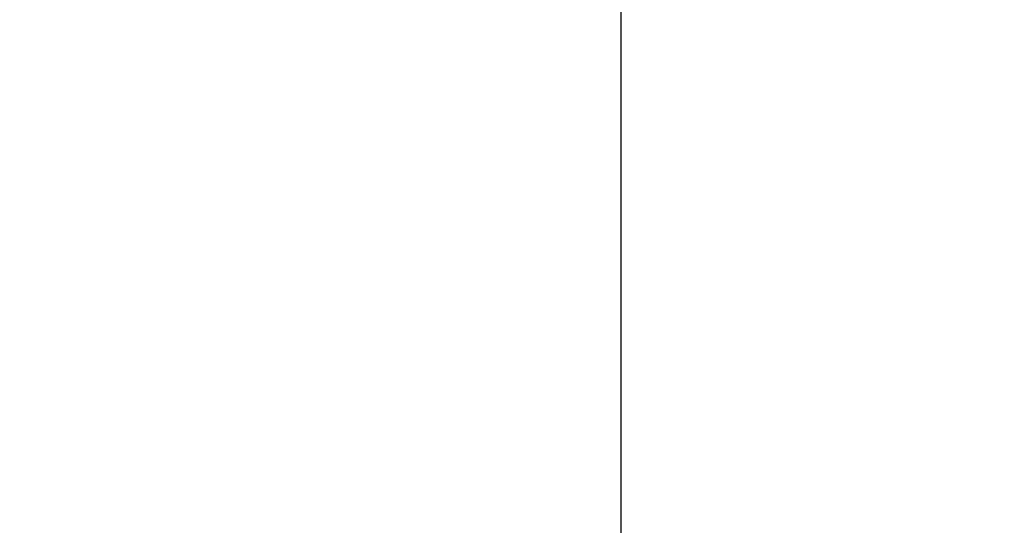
# Model space of a CAD drawing. Extents: x -12 to 408, y -4 to 293.
# Tile 7 of 10: x 224 to 241, y 181 to 190. Entities that reach past the tile are written whole.
import ezdxf

# ---------------------------------------------------------------- set-up
doc = ezdxf.new("R2010")
doc.units = 0
doc.header["$LTSCALE"] = 15
doc.header["$MEASUREMENT"] = 0
doc.header["$PDMODE"] = 3
doc.header["$PDSIZE"] = 0.3125
doc.layers.get('0').update_dxf_attribs({"linetype": 'CONTINUOUS'})
doc.layers.get('Defpoints').update_dxf_attribs({"linetype": 'CONTINUOUS'})
doc.styles.get("Standard").update_dxf_attribs({"font": 'txt', "width": 0.8})
doc.dimstyles.get("Standard").update_dxf_attribs({"dimtxt": 3, "dimasz": 3, "dimexe": 0.5, "dimexo": 0.5, "dimgap": 1, "dimtad": 1, "dimzin": 4, "dimdsep": 46, "dimtxsty": 'Standard', "dimcen": 1, "dimclrd": 3, "dimclre": 3, "dimclrt": 3, "dimadec": 0, "dimazin": 0, "dimtp": 0.01, "dimtm": 0.01, "dimtfac": 1, "dimtofl": 0, "dimtmove": 0, "dimatfit": 0, "dimfxl": 0, "dimtolj": 1, "dimtzin": 4, "dimarcsym": 0})

# ---------------------------------------------------------------- blocks, each defined once
blk = doc.blocks.new('*D7')
at = {"color": 3, "lineweight": -2}
for p, q in [((234.2440187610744, 190.0787028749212), (234.2440187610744, 172.271333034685)), ((138.9441292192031, 186.0068570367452), (138.9441292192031, 172.271333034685)), ((231.2440187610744, 172.771333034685), (141.9441292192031, 172.771333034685))]:
    blk.add_line(p, q, dxfattribs=at)
at = {"color": 3}
for points in [[(141.9441292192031, 173.271333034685), (141.9441292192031, 172.271333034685), (138.9441292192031, 172.771333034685)], [(231.2440187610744, 173.271333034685), (231.2440187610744, 172.271333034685), (234.2440187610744, 172.771333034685)]]:
    blk.add_solid(points, dxfattribs=at)
at = {"layer": 'Defpoints', "color": 0}
for p in [(234.2440187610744, 190.5787028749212), (138.9441292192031, 186.5068570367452), (138.9441292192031, 172.771333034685)]:
    blk.add_point(p, dxfattribs=at)
at = {"color": 3, "insert": (186.5940739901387, 175.271333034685), "char_height": 3, "attachment_point": 5}
blk.add_mtext('\\A1;95.30', dxfattribs=at)
blk = doc.blocks.new('*D8')
at = {"color": 3, "lineweight": -2}
for p, q in [((250.2394310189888, 190.9002493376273), (250.2394310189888, 165.6129028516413)), ((138.9441292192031, 178.6390950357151), (138.9441292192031, 165.6129028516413)), ((247.2394310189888, 166.1129028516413), (141.9441292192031, 166.1129028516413))]:
    blk.add_line(p, q, dxfattribs=at)
at = {"color": 3}
for points in [[(141.9441292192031, 166.6129028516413), (141.9441292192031, 165.6129028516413), (138.9441292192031, 166.1129028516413)], [(247.2394310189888, 166.6129028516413), (247.2394310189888, 165.6129028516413), (250.2394310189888, 166.1129028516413)]]:
    blk.add_solid(points, dxfattribs=at)
at = {"layer": 'Defpoints', "color": 0}
for p in [(250.2394310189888, 191.4002493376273), (138.9441292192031, 179.1390950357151), (138.9441292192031, 166.1129028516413)]:
    blk.add_point(p, dxfattribs=at)
at = {"color": 3, "insert": (194.5917801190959, 168.6129028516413), "char_height": 3, "attachment_point": 5}
blk.add_mtext('\\A1;111.30', dxfattribs=at)

msp = doc.modelspace()

# ---------------------------------------------------------------- dimensions: what is measured, and where the dimension line sits
for base, p1, p2, picture, middle in [((138.9441292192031, 166.1129028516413), (250.2394310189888, 191.4002493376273), (138.9441292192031, 179.1390950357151), '*D8', (194.5917801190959, 168.6129028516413)), ((138.9441292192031, 172.771333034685), (234.2440187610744, 190.5787028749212), (138.9441292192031, 186.5068570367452), '*D7', (186.5940739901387, 175.271333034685))]:
    dim = msp.add_linear_dim(base=base, p1=p1, p2=p2, dimstyle='Standard')
    dim.commit()
    dim.dimension.update_dxf_attribs({"geometry": picture, "text_midpoint": middle})

doc.saveas('drawing.dxf')
